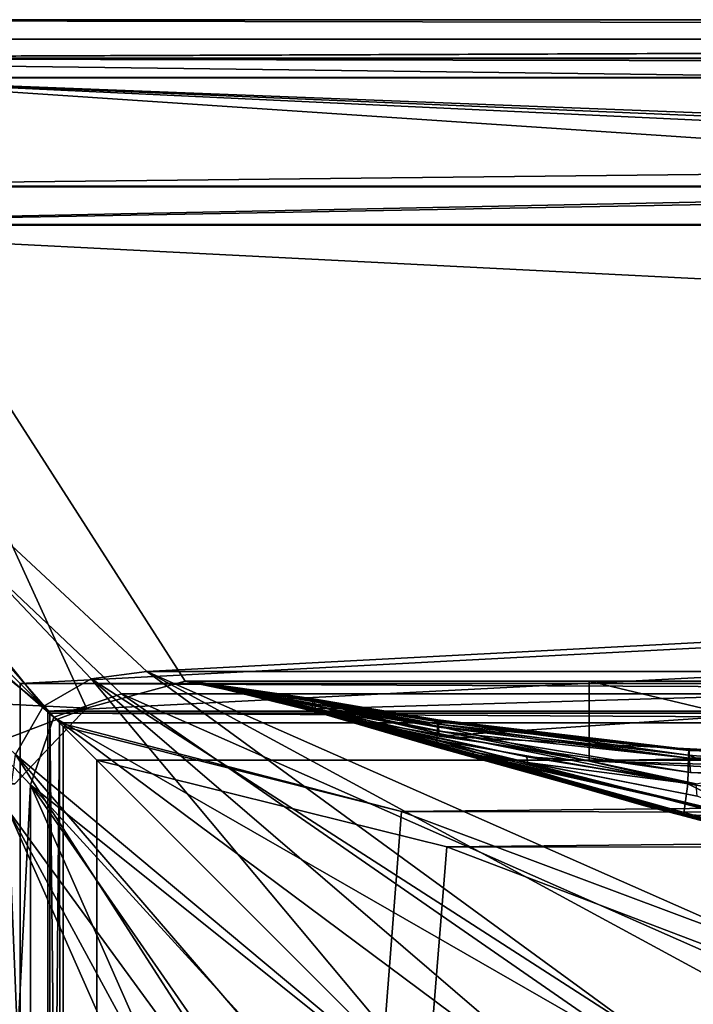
# Model space of a CAD drawing. Header units: metres. Extents: x 0 to 808, y -804 to 0.
# Tile 55 of 109: x 52 to 104, y -77 to 0. Entities that reach past the tile are written whole.
import ezdxf

# ---------------------------------------------------------------- set-up
doc = ezdxf.new("R2010")
doc.units = ezdxf.units.M

msp = doc.modelspace()

# ---------------------------------------------------------------- linework, layer by layer
at = {"layer": 'top0'}
for points in [[(743.104004, -37.838261, 2063.059814), (745.330872, -34.448139, 2063.059814), (34.402058, -4.519207, 2063.059814)], [(745.330872, -34.448139, 2063.059814), (748.720947, -32.221325, 2063.059814), (34.402058, -4.519207, 2063.059814)], [(34.402058, -4.519207, 2063.059814), (748.720947, -32.221325, 2063.059814), (788.402039, -4.519207, 2063.059814)], [(34.402058, -52.519482, 2063.059814), (56.870651, -53.630356, 2063.059814), (34.402058, -4.519207, 2063.059814)], [(56.870651, -53.630356, 2063.059814), (64.544334, -51.518902, 2063.059814), (34.402058, -4.519207, 2063.059814)], [(34.402058, -4.519207, 2063.059814), (64.544334, -51.518902, 2063.059814), (737.401917, -51.518902, 2063.059814)], [(743.104004, -37.838261, 2063.059814), (34.402058, -4.519207, 2063.059814), (737.401917, -51.518902, 2063.059814)], [(788.402039, -4.519207, 163.059708), (748.720947, -32.221325, 163.059708), (34.402058, -4.519207, 163.059708)], [(748.720947, -32.221325, 163.059708), (745.330872, -34.448139, 163.059708), (34.402058, -4.519207, 163.059708)], [(34.402058, -4.519207, 163.059708), (745.330872, -34.448139, 163.059708), (743.104004, -37.838261, 163.059708)], [(34.402058, -4.519207, 163.059708), (743.104004, -37.838261, 163.059708), (737.401917, -51.518902, 163.059708)], [(737.401917, -51.518902, 163.059708), (64.544334, -51.518902, 163.059708), (34.402058, -4.519207, 163.059708)], [(64.544334, -51.518902, 163.059708), (56.870651, -53.630356, 163.059708), (34.402058, -4.519207, 163.059708)], [(34.402058, -4.519207, 163.059708), (56.870651, -53.630356, 163.059708), (34.402058, -52.519482, 163.059708)], [(788.402039, -4.519207, 163.059708), (34.402058, -4.519207, 163.059708), (788.402039, -4.519207, 173.920044)], [(34.402058, -4.519207, 163.059708), (34.402058, -4.519207, 2063.059814), (788.402039, -4.519207, 173.920044)], [(788.402039, -4.519207, 173.920044), (34.402058, -4.519207, 2063.059814), (788.402039, -4.519207, 2051.920166)], [(34.402058, -4.519207, 2063.059814), (788.402039, -4.519207, 2063.059814), (788.402039, -4.519207, 2051.920166)], [(56.870651, -53.630356, 2063.059814), (56.870651, -53.630356, 163.059708), (64.544334, -51.518902, 2063.059814)], [(56.870651, -53.630356, 163.059708), (64.544334, -51.518902, 163.059708), (64.544334, -51.518902, 2063.059814)], [(737.401917, -51.518902, 163.059708), (396.130096, -51.518902, 182.490662), (64.544334, -51.518902, 163.059708)], [(396.130096, -51.518902, 182.490662), (312.807922, -51.518902, 184.444412), (64.544334, -51.518902, 163.059708)], [(64.544334, -51.518902, 163.059708), (312.807922, -51.518902, 184.444412), (229.716583, -51.518902, 189.861313)], [(229.716583, -51.518902, 189.861313), (147.070816, -51.518902, 198.713211), (64.544334, -51.518902, 163.059708)], [(147.070816, -51.518902, 198.713211), (65.081505, -51.518902, 210.95433), (64.544334, -51.518902, 163.059708)], [(64.544334, -51.518902, 163.059708), (65.081505, -51.518902, 210.95433), (64.578888, -51.518902, 617.920044)], [(64.578888, -51.518902, 617.920044), (64.580254, -51.518902, 660.920044), (64.544334, -51.518902, 163.059708)], [(64.580254, -51.518902, 660.920044), (64.578888, -51.518902, 1564.920044), (64.544334, -51.518902, 163.059708)], [(64.544334, -51.518902, 163.059708), (64.578888, -51.518902, 1564.920044), (64.544334, -51.518902, 2063.059814)], [(64.578888, -51.518902, 1564.920044), (64.578888, -51.518902, 1607.920044), (64.544334, -51.518902, 2063.059814)], [(64.544334, -51.518902, 2063.059814), (64.578888, -51.518902, 1607.920044), (65.081467, -51.520969, 1814.920044)], [(65.081467, -51.520969, 1814.920044), (65.081505, -51.518902, 2014.885742), (64.544334, -51.518902, 2063.059814)], [(65.081505, -51.518902, 2014.885742), (96.040176, -51.518902, 2019.916504), (64.544334, -51.518902, 2063.059814)], [(64.544334, -51.518902, 2063.059814), (96.040176, -51.518902, 2019.916504), (162.643372, -51.518902, 2029.060913)], [(162.643372, -51.518902, 2029.060913), (229.516266, -51.518902, 2035.961548), (64.544334, -51.518902, 2063.059814)], [(229.516266, -51.518902, 2035.961548), (296.583313, -51.518902, 2040.610718), (64.544334, -51.518902, 2063.059814)], [(64.544334, -51.518902, 2063.059814), (296.583313, -51.518902, 2040.610718), (363.768707, -51.518902, 2043.003296)], [(363.768707, -51.518902, 2043.003296), (430.996582, -51.518902, 2043.136353), (64.544334, -51.518902, 2063.059814)], [(430.996582, -51.518902, 2043.136353), (737.401917, -51.518902, 2063.059814), (64.544334, -51.518902, 2063.059814)], [(74.545403, -52.934925, 413.566772), (64.578888, -51.518902, 617.920044), (65.081505, -51.518902, 210.95433)], [(74.476768, -53.329876, 515.742798), (64.578888, -51.518902, 617.920044), (74.511086, -53.092232, 464.654144)], [(74.511086, -53.092232, 464.654144), (64.578888, -51.518902, 617.920044), (74.545403, -52.934925, 413.566772)], [(68.923157, -52.161442, 617.920044), (64.578888, -51.518902, 617.920044), (74.442451, -53.568127, 566.831421)], [(64.578888, -51.518902, 617.920044), (74.476768, -53.329876, 515.742798), (74.442451, -53.568127, 566.831421)], [(64.578888, -51.518902, 1607.920044), (65.081223, -51.527313, 1607.920044), (65.081467, -51.520969, 1814.920044)], [(64.580254, -51.518902, 660.920044), (64.578888, -51.518902, 617.920044), (68.923065, -52.161739, 618.872253)], [(64.578888, -51.518902, 617.920044), (68.923157, -52.161442, 617.920044), (68.923065, -52.161739, 618.872253)], [(64.580254, -51.518902, 660.920044), (68.924171, -52.161671, 1113.970093), (64.578888, -51.518902, 1564.920044)], [(68.924171, -52.161671, 1113.970093), (68.924263, -52.161705, 1348.571533), (64.578888, -51.518902, 1564.920044)], [(64.578888, -51.518902, 1564.920044), (68.924263, -52.161705, 1348.571533), (68.923065, -52.161739, 1564.920044)], [(65.081223, -51.527313, 1607.920044), (64.578888, -51.518902, 1607.920044), (68.923065, -52.161739, 1607.149292)], [(64.578888, -51.518902, 1607.920044), (64.578888, -51.518902, 1564.920044), (68.923065, -52.161739, 1607.149292)], [(68.923065, -52.161739, 1607.149292), (64.578888, -51.518902, 1564.920044), (68.923065, -52.161739, 1565.869141)], [(64.578888, -51.518902, 1564.920044), (68.923065, -52.161739, 1564.920044), (68.923065, -52.161739, 1565.869141)], [(68.924385, -52.161724, 660.920044), (64.580254, -51.518902, 660.920044), (68.923065, -52.161739, 659.947876)], [(64.580254, -51.518902, 660.920044), (68.923065, -52.161739, 618.872253), (68.923065, -52.161739, 659.947876)], [(68.924385, -52.161724, 660.920044), (68.92408, -52.161636, 886.787415), (64.580254, -51.518902, 660.920044)], [(68.92408, -52.161636, 886.787415), (68.924171, -52.161671, 1113.970093), (64.580254, -51.518902, 660.920044)], [(76.032684, -54.178242, 1763.864502), (65.081467, -51.520969, 1814.920044), (65.081223, -51.527313, 1607.920044)], [(68.923065, -52.161739, 1607.920044), (76.072784, -54.260456, 1659.901489), (65.081223, -51.527313, 1607.920044)], [(76.072784, -54.260456, 1659.901489), (76.052734, -54.219349, 1711.883057), (65.081223, -51.527313, 1607.920044)], [(65.081223, -51.527313, 1607.920044), (76.052734, -54.219349, 1711.883057), (76.032684, -54.178242, 1763.864502)], [(68.923065, -52.161739, 1607.149292), (68.923065, -52.161739, 1607.920044), (65.081223, -51.527313, 1607.920044)], [(65.081505, -51.518902, 2014.885742), (65.081467, -51.520969, 1814.920044), (78.082443, -54.583927, 1915.984985)], [(65.081467, -51.520969, 1814.920044), (78.138451, -54.699665, 1814.919922), (78.082443, -54.583927, 1915.984985)], [(78.138451, -54.699665, 1814.919922), (65.081467, -51.520969, 1814.920044), (76.032684, -54.178242, 1763.864502)], [(74.562561, -52.907787, 388.025146), (74.545403, -52.934925, 413.566772), (65.081505, -51.518902, 210.95433)], [(74.697731, -53.676762, 209.338318), (74.66552, -53.462013, 234.850525), (65.081505, -51.518902, 210.95433)], [(74.66552, -53.462013, 234.850525), (74.648354, -53.284733, 260.367004), (65.081505, -51.518902, 210.95433)], [(65.081505, -51.518902, 210.95433), (74.648354, -53.284733, 260.367004), (74.631195, -53.141262, 285.889526)], [(65.081505, -51.518902, 210.95433), (74.631195, -53.141262, 285.889526), (74.614037, -53.031731, 311.417328)], [(65.081505, -51.518902, 210.95433), (74.614037, -53.031731, 311.417328), (74.57972, -52.914909, 362.48587)], [(74.562561, -52.907787, 388.025146), (65.081505, -51.518902, 210.95433), (74.57972, -52.914909, 362.48587)], [(65.081505, -51.518902, 210.95433), (147.070816, -51.518902, 198.713211), (74.697731, -53.676762, 209.338318)], [(96.040176, -51.518902, 2019.916504), (65.081505, -51.518902, 2014.885742), (96.040306, -57.736118, 2019.916504)], [(65.081505, -51.518902, 2014.885742), (78.082443, -54.583927, 1915.984985), (96.040306, -57.736118, 2019.916504)], [(147.070816, -51.518902, 198.713211), (84.345917, -55.809826, 207.76532), (74.697731, -53.676762, 209.338318)], [(143.512756, -58.794342, 199.172501), (84.345917, -55.809826, 207.76532), (147.070816, -51.518902, 198.713211)], [(162.643372, -51.518902, 2029.060913), (96.040176, -51.518902, 2019.916504), (129.047287, -59.41581, 2024.733398)], [(129.047287, -59.41581, 2024.733398), (96.040176, -51.518902, 2019.916504), (96.040306, -57.736118, 2019.916504)], [(41.402058, -59.519482, 2063.059814), (56.870651, -53.630356, 2063.059814), (34.402058, -52.519482, 2063.059814)], [(56.870651, -53.630356, 163.059708), (41.402058, -59.519482, 163.059708), (34.402058, -52.519482, 163.059708)], [(68.923065, -52.161739, 618.872253), (68.923157, -52.161442, 617.920044), (74.477783, -53.827175, 617.920044)], [(68.923065, -52.161739, 1564.920044), (68.924263, -52.161705, 1348.571533), (102.809288, -61.851376, 1564.920044)], [(68.924385, -52.161724, 660.920044), (68.923065, -52.161739, 659.947876), (102.80941, -61.850914, 660.920044)], [(68.923065, -52.161739, 659.947876), (102.809464, -61.850685, 659.694153), (102.80941, -61.850914, 660.920044)], [(102.809448, -61.851639, 619.125977), (68.923065, -52.161739, 618.872253), (84.135323, -56.650551, 617.920044)], [(84.135323, -56.650551, 617.920044), (68.923065, -52.161739, 618.872253), (74.477783, -53.827175, 617.920044)], [(102.809464, -61.850685, 659.694153), (68.923065, -52.161739, 659.947876), (163.940552, -76.547356, 619.510803)], [(163.940552, -76.547356, 619.510803), (68.923065, -52.161739, 659.947876), (106.49984, -62.839531, 619.151855)], [(68.923065, -52.161739, 659.947876), (102.809448, -61.851639, 619.125977), (106.49984, -62.839531, 619.151855)], [(68.923065, -52.161739, 659.947876), (68.923065, -52.161739, 618.872253), (102.809448, -61.851639, 619.125977)], [(101.840927, -61.594723, 1606.902344), (68.923065, -52.161739, 1607.149292), (160.69809, -75.856041, 1566.489624)], [(68.923065, -52.161739, 1607.149292), (102.839783, -61.859814, 1566.123047), (160.69809, -75.856041, 1566.489624)], [(68.923065, -52.161739, 1607.149292), (68.923065, -52.161739, 1565.869141), (102.839783, -61.859814, 1566.123047)], [(68.923065, -52.161739, 1607.149292), (101.840927, -61.594723, 1606.902344), (68.923065, -52.161739, 1607.920044)], [(101.840927, -61.594723, 1606.902344), (102.810165, -61.84811, 1607.920044), (68.923065, -52.161739, 1607.920044)], [(102.809288, -61.851376, 1564.920044), (102.839783, -61.859814, 1566.123047), (68.923065, -52.161739, 1564.920044)], [(102.839783, -61.859814, 1566.123047), (68.923065, -52.161739, 1565.869141), (68.923065, -52.161739, 1564.920044)], [(102.810165, -61.84811, 1607.920044), (87.009926, -57.323971, 1660.126465), (68.923065, -52.161739, 1607.920044)], [(87.009926, -57.323971, 1660.126465), (76.072784, -54.260456, 1659.901489), (68.923065, -52.161739, 1607.920044)], [(74.442451, -53.568127, 566.831421), (74.477783, -53.827175, 617.920044), (68.923157, -52.161442, 617.920044)], [(68.924171, -52.161671, 1113.970093), (68.92408, -52.161636, 886.787415), (100.489632, -61.249607, 1000.841492)], [(68.92408, -52.161636, 886.787415), (100.448204, -61.245594, 887.614563), (100.489632, -61.249607, 1000.841492)], [(100.448204, -61.245594, 887.614563), (68.92408, -52.161636, 886.787415), (101.479385, -61.515125, 774.292114)], [(68.92408, -52.161636, 886.787415), (68.924385, -52.161724, 660.920044), (101.479385, -61.515125, 774.292114)], [(100.489632, -61.249607, 1000.841492), (101.608139, -61.526745, 1113.927246), (68.924171, -52.161671, 1113.970093)], [(101.608139, -61.526745, 1113.927246), (103.809151, -62.0765, 1226.841309), (68.924171, -52.161671, 1113.970093)], [(68.924171, -52.161671, 1113.970093), (103.809151, -62.0765, 1226.841309), (68.924263, -52.161705, 1348.571533)], [(68.924263, -52.161705, 1348.571533), (111.470955, -63.992874, 1452.292236), (102.809288, -61.851376, 1564.920044)], [(103.809151, -62.0765, 1226.841309), (107.096214, -62.898582, 1339.614502), (68.924263, -52.161705, 1348.571533)], [(68.924263, -52.161705, 1348.571533), (107.096214, -62.898582, 1339.614502), (111.470955, -63.992874, 1452.292236)], [(101.479385, -61.515125, 774.292114), (68.924385, -52.161724, 660.920044), (102.80941, -61.850914, 660.920044)], [(84.225517, -54.641739, 412.719727), (74.545403, -52.934925, 413.566772), (74.562561, -52.907787, 388.025146)], [(84.236786, -54.551796, 387.074646), (84.225517, -54.641739, 412.719727), (74.562561, -52.907787, 388.025146)], [(84.236786, -54.551796, 387.074646), (74.562561, -52.907787, 388.025146), (74.57972, -52.914909, 362.48587)], [(74.614037, -53.031731, 311.417328), (84.248055, -54.529346, 361.434235), (74.57972, -52.914909, 362.48587)], [(74.57972, -52.914909, 362.48587), (84.248055, -54.529346, 361.434235), (84.236786, -54.551796, 387.074646)], [(41.402058, -59.519482, 2063.059814), (51.277531, -59.519482, 2063.059814), (56.870651, -53.630356, 2063.059814)], [(56.870651, -53.630356, 163.059708), (51.277531, -59.519482, 163.059708), (41.402058, -59.519482, 163.059708)], [(51.277531, -59.519482, 2063.059814), (51.277531, -59.519482, 163.059708), (56.870651, -53.630356, 2063.059814)], [(51.277531, -59.519482, 163.059708), (56.870651, -53.630356, 163.059708), (56.870651, -53.630356, 2063.059814)], [(74.442451, -53.568127, 566.831421), (74.476768, -53.329876, 515.742798), (84.157906, -56.108067, 566.619385)], [(84.157906, -56.108067, 566.619385), (84.135323, -56.650551, 617.920044), (74.442451, -53.568127, 566.831421)], [(84.135323, -56.650551, 617.920044), (74.477783, -53.827175, 617.920044), (74.442451, -53.568127, 566.831421)], [(84.180443, -55.565742, 515.318665), (74.476768, -53.329876, 515.742798), (74.511086, -53.092232, 464.654144)], [(84.157906, -56.108067, 566.619385), (74.476768, -53.329876, 515.742798), (84.180443, -55.565742, 515.318665)], [(84.20298, -55.024605, 464.017914), (74.511086, -53.092232, 464.654144), (74.545403, -52.934925, 413.566772)], [(84.180443, -55.565742, 515.318665), (74.511086, -53.092232, 464.654144), (84.20298, -55.024605, 464.017914)], [(84.20298, -55.024605, 464.017914), (74.545403, -52.934925, 413.566772), (84.225517, -54.641739, 412.719727)], [(74.631195, -53.141262, 285.889526), (84.270592, -54.686531, 310.173065), (74.614037, -53.031731, 311.417328)], [(74.614037, -53.031731, 311.417328), (84.270592, -54.686531, 310.173065), (84.248055, -54.529346, 361.434235)], [(74.648354, -53.284733, 260.367004), (84.28186, -54.865833, 284.555267), (74.631195, -53.141262, 285.889526)], [(74.631195, -53.141262, 285.889526), (84.28186, -54.865833, 284.555267), (84.270592, -54.686531, 310.173065)], [(84.293129, -55.112, 258.947876), (84.28186, -54.865833, 284.555267), (74.648354, -53.284733, 260.367004)], [(84.293129, -55.112, 258.947876), (74.648354, -53.284733, 260.367004), (74.66552, -53.462013, 234.850525)], [(84.30439, -55.424778, 233.352371), (74.66552, -53.462013, 234.850525), (74.697731, -53.676762, 209.338318)], [(84.30439, -55.424778, 233.352371), (84.293129, -55.112, 258.947876), (74.66552, -53.462013, 234.850525)], [(84.345917, -55.809826, 207.76532), (84.30439, -55.424778, 233.352371), (74.697731, -53.676762, 209.338318)], [(86.964386, -57.020672, 1764.539551), (78.138451, -54.699665, 1814.919922), (76.032684, -54.178242, 1763.864502)], [(76.052734, -54.219349, 1711.883057), (86.964386, -57.020672, 1764.539551), (76.032684, -54.178242, 1763.864502)], [(86.964386, -57.020672, 1764.539551), (76.052734, -54.219349, 1711.883057), (86.987152, -57.172321, 1712.333008)], [(76.052734, -54.219349, 1711.883057), (76.072784, -54.260456, 1659.901489), (86.987152, -57.172321, 1712.333008)], [(76.072784, -54.260456, 1659.901489), (87.009926, -57.323971, 1660.126465), (86.987152, -57.172321, 1712.333008)], [(78.082443, -54.583927, 1915.984985), (91.159035, -57.425838, 1917.032715), (96.040306, -57.736118, 2019.916504)], [(78.082443, -54.583927, 1915.984985), (78.138451, -54.699665, 1814.919922), (91.159035, -57.425838, 1917.032715)], [(78.138451, -54.699665, 1814.919922), (91.228989, -57.84536, 1814.920044), (91.159035, -57.425838, 1917.032715)], [(86.964386, -57.020672, 1764.539551), (91.228989, -57.84536, 1814.920044), (78.138451, -54.699665, 1814.919922)], [(103.712692, -59.522861, 514.499207), (84.180443, -55.565742, 515.318665), (84.20298, -55.024605, 464.017914)], [(103.759079, -57.279514, 411.083221), (84.20298, -55.024605, 464.017914), (84.225517, -54.641739, 412.719727)], [(103.712692, -59.522861, 514.499207), (84.20298, -55.024605, 464.017914), (103.759079, -57.279514, 411.083221)], [(103.759079, -57.279514, 411.083221), (84.225517, -54.641739, 412.719727), (84.236786, -54.551796, 387.074646)], [(84.248055, -54.529346, 361.434235), (103.782272, -56.835815, 359.402313), (84.236786, -54.551796, 387.074646)], [(103.782272, -56.835815, 359.402313), (103.759079, -57.279514, 411.083221), (84.236786, -54.551796, 387.074646)], [(84.270592, -54.686531, 310.173065), (103.782272, -56.835815, 359.402313), (84.248055, -54.529346, 361.434235)], [(84.28186, -54.865833, 284.555267), (103.805466, -56.914875, 307.768616), (84.270592, -54.686531, 310.173065)], [(84.270592, -54.686531, 310.173065), (103.805466, -56.914875, 307.768616), (103.782272, -56.835815, 359.402313)], [(103.828659, -57.514198, 256.204651), (84.28186, -54.865833, 284.555267), (84.293129, -55.112, 258.947876)], [(103.828659, -57.514198, 256.204651), (103.805466, -56.914875, 307.768616), (84.28186, -54.865833, 284.555267)], [(84.30439, -55.424778, 233.352371), (103.828659, -57.514198, 256.204651), (84.293129, -55.112, 258.947876)], [(103.712692, -59.522861, 514.499207), (84.157906, -56.108067, 566.619385), (84.180443, -55.565742, 515.318665)], [(84.345917, -55.809826, 207.76532), (103.915718, -58.636257, 204.723145), (84.30439, -55.424778, 233.352371)], [(103.915718, -58.636257, 204.723145), (103.828659, -57.514198, 256.204651), (84.30439, -55.424778, 233.352371)], [(103.915718, -58.636257, 204.723145), (84.345917, -55.809826, 207.76532), (143.512756, -58.794342, 199.172501)], [(102.809502, -61.851192, 617.920044), (84.135323, -56.650551, 617.920044), (84.157906, -56.108067, 566.619385)], [(102.809502, -61.851192, 617.920044), (102.809448, -61.851639, 619.125977), (84.135323, -56.650551, 617.920044)], [(103.380264, -62.001911, 617.920044), (84.157906, -56.108067, 566.619385), (103.712692, -59.522861, 514.499207)], [(103.380264, -62.001911, 617.920044), (102.809502, -61.851192, 617.920044), (84.157906, -56.108067, 566.619385)], [(109.05352, -62.259445, 1713.19873), (104.432518, -60.476341, 1814.920044), (86.964386, -57.020672, 1764.539551)], [(104.432518, -60.476341, 1814.920044), (91.228989, -57.84536, 1814.920044), (86.964386, -57.020672, 1764.539551)], [(86.987152, -57.172321, 1712.333008), (109.05352, -62.259445, 1713.19873), (86.964386, -57.020672, 1764.539551)], [(87.009926, -57.323971, 1660.126465), (109.05352, -62.259445, 1713.19873), (86.987152, -57.172321, 1712.333008)], [(109.05352, -62.259445, 1713.19873), (87.009926, -57.323971, 1660.126465), (102.810165, -61.84811, 1607.920044)], [(96.040306, -57.736118, 2019.916504), (91.159035, -57.425838, 1917.032715), (104.364342, -59.516102, 1924.743042)], [(91.159035, -57.425838, 1917.032715), (104.368729, -59.573231, 1918.047607), (104.364342, -59.516102, 1924.743042)], [(91.159035, -57.425838, 1917.032715), (91.228989, -57.84536, 1814.920044), (104.368729, -59.573231, 1918.047607)], [(113.908073, -58.234016, 1996.415771), (96.040306, -57.736118, 2019.916504), (115.537163, -57.347279, 1970.436768)], [(96.040306, -57.736118, 2019.916504), (104.364342, -59.516102, 1924.743042), (115.537163, -57.347279, 1970.436768)], [(113.571465, -61.066593, 514.106262), (103.712692, -59.522861, 514.499207), (103.759079, -57.279514, 411.083221)], [(113.617294, -58.089329, 410.29837), (103.759079, -57.279514, 411.083221), (103.782272, -56.835815, 359.402313)], [(113.571465, -61.066593, 514.106262), (103.759079, -57.279514, 411.083221), (113.617294, -58.089329, 410.29837)], [(123.543854, -58.424892, 409.538544), (113.617294, -58.089329, 410.29837), (103.782272, -56.835815, 359.402313)], [(103.805466, -56.914875, 307.768616), (123.569016, -57.459869, 305.498657), (103.782272, -56.835815, 359.402313)], [(103.782272, -56.835815, 359.402313), (123.569016, -57.459869, 305.498657), (123.543854, -58.424892, 409.538544)], [(103.828659, -57.514198, 256.204651), (123.569016, -57.459869, 305.498657), (103.805466, -56.914875, 307.768616)], [(123.69416, -59.516521, 201.849747), (123.569016, -57.459869, 305.498657), (103.828659, -57.514198, 256.204651)], [(103.915718, -58.636257, 204.723145), (123.69416, -59.516521, 201.849747), (103.828659, -57.514198, 256.204651)], [(91.228989, -57.84536, 1814.920044), (104.432518, -60.476341, 1814.920044), (104.368729, -59.573231, 1918.047607)], [(129.047287, -59.41581, 2024.733398), (96.040306, -57.736118, 2019.916504), (113.908073, -58.234016, 1996.415771)], [(123.69416, -59.516521, 201.849747), (103.915718, -58.636257, 204.723145), (143.512756, -58.794342, 199.172501)], [(113.528915, -64.427765, 617.911316), (103.380264, -62.001911, 617.920044), (103.712692, -59.522861, 514.499207)], [(113.528915, -64.427765, 617.911316), (103.712692, -59.522861, 514.499207), (113.571465, -61.066593, 514.106262)], [(100.489632, -61.249607, 1000.841492), (100.448204, -61.245594, 887.614563), (133.197281, -68.803368, 1000.864014)], [(100.448204, -61.245594, 887.614563), (133.113571, -68.822403, 887.675659), (133.197281, -68.803368, 1000.864014)], [(100.448204, -61.245594, 887.614563), (101.479385, -61.515125, 774.292114), (133.113571, -68.822403, 887.675659)], [(133.197281, -68.803368, 1000.864014), (118.433418, -65.698387, 1113.927246), (100.489632, -61.249607, 1000.841492)], [(118.433418, -65.698387, 1113.927246), (101.608139, -61.526745, 1113.927246), (100.489632, -61.249607, 1000.841492)], [(102.80941, -61.850914, 660.920044), (103.584282, -62.058826, 660.920044), (101.479385, -61.515125, 774.292114)], [(103.584282, -62.058826, 660.920044), (135.175247, -69.137497, 774.361389), (101.479385, -61.515125, 774.292114)], [(101.479385, -61.515125, 774.292114), (135.175247, -69.137497, 774.361389), (133.113571, -68.822403, 887.675659)], [(118.433418, -65.698387, 1113.927246), (121.729256, -66.321396, 1226.853516), (101.608139, -61.526745, 1113.927246)], [(121.729256, -66.321396, 1226.853516), (103.809151, -62.0765, 1226.841309), (101.608139, -61.526745, 1113.927246)], [(160.69809, -75.856041, 1566.489624), (102.808197, -61.855579, 1606.895508), (101.840927, -61.594723, 1606.902344)], [(101.840927, -61.594723, 1606.902344), (102.808197, -61.855579, 1606.895508), (102.810165, -61.84811, 1607.920044)], [(102.810165, -61.84811, 1607.920044), (102.808197, -61.855579, 1606.895508), (128.439529, -65.848351, 1608.008057)], [(102.808197, -61.855579, 1606.895508), (130.617264, -68.974518, 1606.709106), (128.593384, -65.874153, 1606.790283)], [(130.617264, -68.974518, 1606.709106), (102.808197, -61.855579, 1606.895508), (160.69809, -75.856041, 1566.489624)], [(102.808197, -61.855579, 1606.895508), (128.593384, -65.874153, 1606.790283), (128.439529, -65.848351, 1608.008057)], [(111.470955, -63.992874, 1452.292236), (116.92894, -65.360268, 1564.91333), (102.809288, -61.851376, 1564.920044)], [(116.92894, -65.360268, 1564.91333), (102.839783, -61.859814, 1566.123047), (102.809288, -61.851376, 1564.920044)], [(102.80941, -61.850914, 660.920044), (102.809464, -61.850685, 659.694153), (103.584282, -62.058826, 660.920044)], [(102.809448, -61.851639, 619.125977), (102.809502, -61.851192, 617.920044), (103.380264, -62.001911, 617.920044)], [(106.49984, -62.839531, 619.151855), (102.809448, -61.851639, 619.125977), (103.380264, -62.001911, 617.920044)], [(102.809464, -61.850685, 659.694153), (160.671005, -75.850227, 659.327576), (129.810715, -68.052544, 659.531799)], [(160.671005, -75.850227, 659.327576), (102.809464, -61.850685, 659.694153), (222.010468, -87.293312, 619.792175)], [(222.010468, -87.293312, 619.792175), (102.809464, -61.850685, 659.694153), (163.940552, -76.547356, 619.510803)], [(102.809464, -61.850685, 659.694153), (129.810715, -68.052544, 659.531799), (103.584282, -62.058826, 660.920044)], [(128.439529, -65.848351, 1608.008057), (109.05352, -62.259445, 1713.19873), (102.810165, -61.84811, 1607.920044)], [(160.69809, -75.856041, 1566.489624), (102.839783, -61.859814, 1566.123047), (142.986008, -70.323357, 1566.344727)], [(142.986008, -70.323357, 1566.344727), (102.839783, -61.859814, 1566.123047), (116.92894, -65.360268, 1564.91333)], [(103.380264, -62.001911, 617.920044), (113.528915, -64.427765, 617.911316), (106.49984, -62.839531, 619.151855)], [(103.584282, -62.058826, 660.920044), (139.382553, -69.748291, 660.964905), (135.175247, -69.137497, 774.361389)], [(103.584282, -62.058826, 660.920044), (129.810715, -68.052544, 659.531799), (139.382553, -69.748291, 660.964905)], [(107.096214, -62.898582, 1339.614502), (103.809151, -62.0765, 1226.841309), (126.650871, -67.25737, 1339.64624)], [(103.809151, -62.0765, 1226.841309), (121.729256, -66.321396, 1226.853516), (126.650871, -67.25737, 1339.64624)]]:
    msp.add_3dface(points, dxfattribs=at)
at = {"layer": 'top0123458'}
for points in [[(1.527202, -1.527202, 175), (802.504944, -1.527202, 175), (0, 0)], [(802.504944, -1.527202, 175), (804.032166, 0), (0, 0)], [(804.032166, 0), (3.000114, -3.000114), (0, 0)], [(801.032043, -3.000114), (3.000114, -3.000114), (804.032166, 0)], [(1.527202, -1.527202, 175), (20.921553, -15.961353, 175), (802.504944, -1.527202, 175)], [(20.921553, -15.961353, 175), (783.110596, -15.961353, 175), (802.504944, -1.527202, 175)], [(4.501135, -4.501135, 172), (3.000114, -3.000114), (799.531006, -4.501135, 172)], [(3.000114, -3.000114), (801.032043, -3.000114), (799.531006, -4.501135, 172)], [(799.531006, -4.501135, 172), (20.921553, -12.961353, 172), (4.501135, -4.501135, 172)], [(783.110596, -12.961353, 172), (20.921553, -12.961353, 172), (799.531006, -4.501135, 172)], [(20.921553, -12.961353, 160.059708), (53.484276, -53.484543, 160.059708), (12.961353, -20.921553, 160.059708)], [(20.921553, -12.961353, 172), (783.110596, -12.961353, 172), (20.921553, -12.961353, 160.059708)], [(783.110596, -12.961353, 172), (783.110596, -12.961353, 160.059708), (20.921553, -12.961353, 160.059708)], [(783.110596, -12.961353, 160.059708), (61.568436, -50.772526, 160.059708), (20.921553, -12.961353, 160.059708)], [(61.568436, -50.772526, 160.059708), (57.242191, -51.331535, 160.059708), (20.921553, -12.961353, 160.059708)], [(20.921553, -12.961353, 160.059708), (57.242191, -51.331535, 160.059708), (53.484276, -53.484543, 160.059708)], [(742.989197, -50.77253, 160.059708), (61.568436, -50.772526, 160.059708), (783.110596, -12.961353, 160.059708)], [(20.921553, -15.961353, 163.059708), (15.961353, -20.921553, 163.059708), (54.317871, -54.318321, 163.059708)], [(783.110596, -15.961353, 163.059708), (20.921553, -15.961353, 163.059708), (744.686096, -52.504578, 163.059708)], [(744.686096, -52.504578, 163.059708), (20.921553, -15.961353, 163.059708), (59.607479, -52.504585, 163.059708)], [(20.921553, -15.961353, 163.059708), (54.317871, -54.318321, 163.059708), (59.607479, -52.504585, 163.059708)], [(783.110596, -15.961353, 175), (20.921553, -15.961353, 175), (783.110596, -15.961353, 163.059708)], [(20.921553, -15.961353, 175), (20.921553, -15.961353, 163.059708), (783.110596, -15.961353, 163.059708)], [(12.961353, -20.921553, 160.059708), (53.484276, -53.484543, 160.059708), (51.331192, -57.24263, 160.059708)], [(15.961353, -20.921553, 163.059708), (52.504349, -59.607704, 163.059708), (54.317871, -54.318321, 163.059708)], [(15.961353, -20.921553, 163.059708), (15.961353, -783.110718, 163.059708), (52.504349, -59.607704, 163.059708)], [(87.38414, -87.383156, 115.497307), (53.484276, -53.484543, 160.059708), (57.242191, -51.331535, 160.059708)], [(61.568436, -50.772526, 160.059708), (100.893181, -79.466103, 115.261505), (57.242191, -51.331535, 160.059708)], [(100.893181, -79.466103, 115.261505), (93.678375, -82.645264, 115.387444), (57.242191, -51.331535, 160.059708)], [(57.242191, -51.331535, 160.059708), (93.678375, -82.645264, 115.387444), (87.38414, -87.383156, 115.497307)], [(120.582596, -76.835205, 114.917824), (110.62793, -77.358109, 115.091583), (61.568436, -50.772526, 160.059708)], [(110.62793, -77.358109, 115.091583), (100.893181, -79.466103, 115.261505), (61.568436, -50.772526, 160.059708)], [(61.568436, -50.772526, 160.059708), (742.989197, -50.77253, 160.059708), (120.582596, -76.835205, 114.917824)], [(59.607479, -52.504585, 163.059708), (54.317871, -54.318321, 163.059708), (100.642296, -80.94912, 118.266342)], [(59.607479, -52.504585, 163.059708), (118.575211, -78.546761, 117.953323), (744.686096, -52.504578, 163.059708)], [(118.575211, -78.546761, 117.953323), (59.607479, -52.504585, 163.059708), (100.642296, -80.94912, 118.266342)], [(51.331192, -57.24263, 160.059708), (53.484276, -53.484543, 160.059708), (87.38414, -87.383156, 115.497307)], [(52.504349, -59.607704, 163.059708), (88.227264, -88.228714, 118.483047), (54.317871, -54.318321, 163.059708)], [(88.227264, -88.228714, 118.483047), (94.011635, -83.872688, 118.38208), (54.317871, -54.318321, 163.059708)], [(54.317871, -54.318321, 163.059708), (94.011635, -83.872688, 118.38208), (100.642296, -80.94912, 118.266342)], [(79.225815, -100.531952, 115.639709), (50.772301, -61.568661, 160.059708), (51.331192, -57.24263, 160.059708)], [(82.533562, -93.475494, 115.581978), (51.331192, -57.24263, 160.059708), (87.38414, -87.383156, 115.497307)], [(82.533562, -93.475494, 115.581978), (79.225815, -100.531952, 115.639709), (51.331192, -57.24263, 160.059708)], [(15.961353, -783.110718, 163.059708), (52.50436, -744.425171, 163.059708), (52.504349, -59.607704, 163.059708)], [(52.504349, -59.607704, 163.059708), (52.50436, -744.425171, 163.059708), (78.139015, -117.652733, 118.659142)], [(78.139015, -117.652733, 118.659142), (80.728645, -100.309341, 118.613937), (52.504349, -59.607704, 163.059708)], [(80.728645, -100.309341, 118.613937), (83.769608, -93.826202, 118.56086), (52.504349, -59.607704, 163.059708)], [(52.504349, -59.607704, 163.059708), (83.769608, -93.826202, 118.56086), (88.227264, -88.228714, 118.483047)], [(50.772301, -742.464233, 160.059708), (50.772301, -61.568661, 160.059708), (76.38961, -684.458496, 115.689217)], [(50.772301, -61.568661, 160.059708), (76.38961, -119.574379, 115.689217), (76.38961, -684.458496, 115.689217)], [(79.225815, -100.531952, 115.639709), (77.016495, -109.931259, 115.678276), (50.772301, -61.568661, 160.059708)], [(77.016495, -109.931259, 115.678276), (76.38961, -119.574379, 115.689217), (50.772301, -61.568661, 160.059708)]]:
    msp.add_3dface(points, dxfattribs=at)
at = {"layer": 'top0123459'}
for points in [[(804.016052, -0.016322, 2051), (16.016081, -16.016321, 2051), (0.01608, -0.016322, 2051)], [(804.016052, -0.016322, 2111.02002), (0.01608, -0.016322, 2111.02002), (3.01608, -3.016322, 2111.02002)], [(804.016052, -0.016322, 2051), (0.01608, -0.016322, 2051), (804.016052, -0.016322, 2111.02002)], [(0.01608, -0.016322, 2051), (0.01608, -0.016322, 2111.02002), (804.016052, -0.016322, 2111.02002)], [(801.016052, -3.016322, 2111.02002), (804.016052, -0.016322, 2111.02002), (3.01608, -3.016322, 2111.02002)], [(788.016052, -16.016321, 2051), (16.016081, -16.016321, 2051), (804.016052, -0.016322, 2051)], [(801.016052, -3.016322, 2053.855957), (3.01608, -3.016322, 2053.855957), (791.016052, -13.016322, 2053.855957)], [(791.016052, -13.016322, 2053.855957), (3.01608, -3.016322, 2053.855957), (13.01608, -13.016322, 2053.855957)], [(801.016052, -3.016322, 2111.02002), (3.01608, -3.016322, 2111.02002), (801.016052, -3.016322, 2053.855957)], [(3.01608, -3.016322, 2111.02002), (3.01608, -3.016322, 2053.855957), (801.016052, -3.016322, 2053.855957)], [(13.01608, -791.016296, 2065.280029), (51.7141, -402.016327, 2065.280029), (13.01608, -13.016322, 2065.280029)], [(51.7141, -402.016327, 2065.280029), (51.7141, -51.71434, 2065.280029), (13.01608, -13.016322, 2065.280029)], [(13.01608, -13.016322, 2065.280029), (51.7141, -51.71434, 2065.280029), (791.016052, -13.016322, 2065.280029)], [(13.01608, -13.016322, 2065.280029), (791.016052, -13.016322, 2065.280029), (13.01608, -13.016322, 2053.855957)], [(791.016052, -13.016322, 2065.280029), (791.016052, -13.016322, 2053.855957), (13.01608, -13.016322, 2053.855957)], [(51.7141, -51.71434, 2065.280029), (751.684326, -51.71434, 2065.280029), (791.016052, -13.016322, 2065.280029)], [(788.016052, -16.016321, 2061.823975), (16.016081, -16.016321, 2061.823975), (788.016052, -16.016321, 2051)], [(16.016081, -16.016321, 2061.823975), (16.016081, -16.016321, 2051), (788.016052, -16.016321, 2051)], [(788.016052, -16.016321, 2061.823975), (53.847206, -53.847446, 2061.823975), (16.016081, -16.016321, 2061.823975)], [(53.847206, -53.847446, 2061.823975), (53.847206, -750.185181, 2061.823975), (16.016081, -16.016321, 2061.823975)], [(16.016081, -16.016321, 2061.823975), (53.847206, -750.185181, 2061.823975), (16.016081, -788.016296, 2061.823975)], [(750.404053, -53.847446, 2061.823975), (53.847206, -53.847446, 2061.823975), (788.016052, -16.016321, 2061.823975)], [(751.684326, -51.71434, 2065.280029), (51.7141, -51.71434, 2065.280029), (744.18219, -54.775105, 2076.154541)], [(51.7141, -51.71434, 2065.280029), (54.774864, -54.775105, 2076.154541), (744.18219, -54.775105, 2076.154541)], [(51.7141, -51.71434, 2065.280029), (51.7141, -402.016327, 2065.280029), (54.774864, -54.775105, 2076.154541)], [(54.016079, -54.016323, 2062.424072), (53.847206, -53.847446, 2061.823975), (750.016052, -54.016323, 2062.424072)], [(53.847206, -53.847446, 2061.823975), (750.404053, -53.847446, 2061.823975), (750.016052, -54.016323, 2062.424072)], [(54.016079, -402.016327, 2062.424072), (53.847206, -750.185181, 2061.823975), (53.847206, -53.847446, 2061.823975)], [(53.847206, -53.847446, 2061.823975), (54.016079, -54.016323, 2062.424072), (54.016079, -402.016327, 2062.424072)], [(57.672642, -57.672882, 2075.415527), (54.016079, -54.016323, 2062.424072), (741.070984, -57.672882, 2075.415527)], [(54.016079, -54.016323, 2062.424072), (750.016052, -54.016323, 2062.424072), (741.070984, -57.672882, 2075.415527)], [(54.016079, -402.016327, 2062.424072), (54.016079, -54.016323, 2062.424072), (57.672642, -402.016327, 2075.415527)], [(54.016079, -54.016323, 2062.424072), (57.672642, -57.672882, 2075.415527), (57.672642, -402.016327, 2075.415527)], [(51.7141, -402.016327, 2065.280029), (55.057472, -402.016327, 2077.158691), (54.774864, -54.775105, 2076.154541)], [(54.774864, -54.775105, 2076.154541), (55.057472, -402.016327, 2077.158691), (55.057472, -55.057713, 2077.158691)], [(744.18219, -54.775105, 2076.154541), (54.774864, -54.775105, 2076.154541), (81.416351, -61.669853, 2094.729492)], [(81.416351, -61.669853, 2094.729492), (54.774864, -54.775105, 2076.154541), (55.057472, -55.057713, 2077.158691)], [(55.057472, -402.016327, 2077.158691), (81.416351, -61.669853, 2094.729492), (55.057472, -55.057713, 2077.158691)], [(727.559265, -62.761986, 2097.011963), (744.18219, -54.775105, 2076.154541), (81.416351, -61.669853, 2094.729492)], [(57.672642, -57.672882, 2075.415527), (741.070984, -57.672882, 2075.415527), (84.93615, -64.420464, 2093.589355)], [(57.672642, -57.672882, 2075.415527), (84.93615, -64.420464, 2093.589355), (57.672642, -402.016327, 2075.415527)], [(741.070984, -57.672882, 2075.415527), (726.523193, -64.483292, 2093.723389), (84.93615, -64.420464, 2093.589355)], [(105.854668, -70.809105, 2111.02002), (81.416351, -61.669853, 2094.729492), (55.057472, -402.016327, 2077.158691)], [(81.416351, -61.669853, 2094.729492), (105.854668, -70.809105, 2111.02002), (727.559265, -62.761986, 2097.011963)], [(84.93615, -64.420464, 2093.589355), (111.085007, -74.374352, 2111.02002), (57.672642, -402.016327, 2075.415527)], [(726.523193, -64.483292, 2093.723389), (111.085007, -74.374352, 2111.02002), (84.93615, -64.420464, 2093.589355)], [(108.399338, -71.954964, 2112.716309), (105.854668, -70.809105, 2111.02002), (55.057472, -402.016327, 2077.158691)], [(55.057472, -402.016327, 2077.158691), (133.415726, -85.637711, 2129.39209), (108.399338, -71.954964, 2112.716309)], [(57.672642, -402.016327, 2075.415527), (111.085007, -74.374352, 2111.02002), (111.362373, -74.501343, 2111.204834)], [(111.362373, -74.501343, 2111.204834), (135.748489, -87.847618, 2127.460693), (57.672642, -402.016327, 2075.415527)]]:
    msp.add_3dface(points, dxfattribs=at)

doc.saveas('drawing.dxf')
